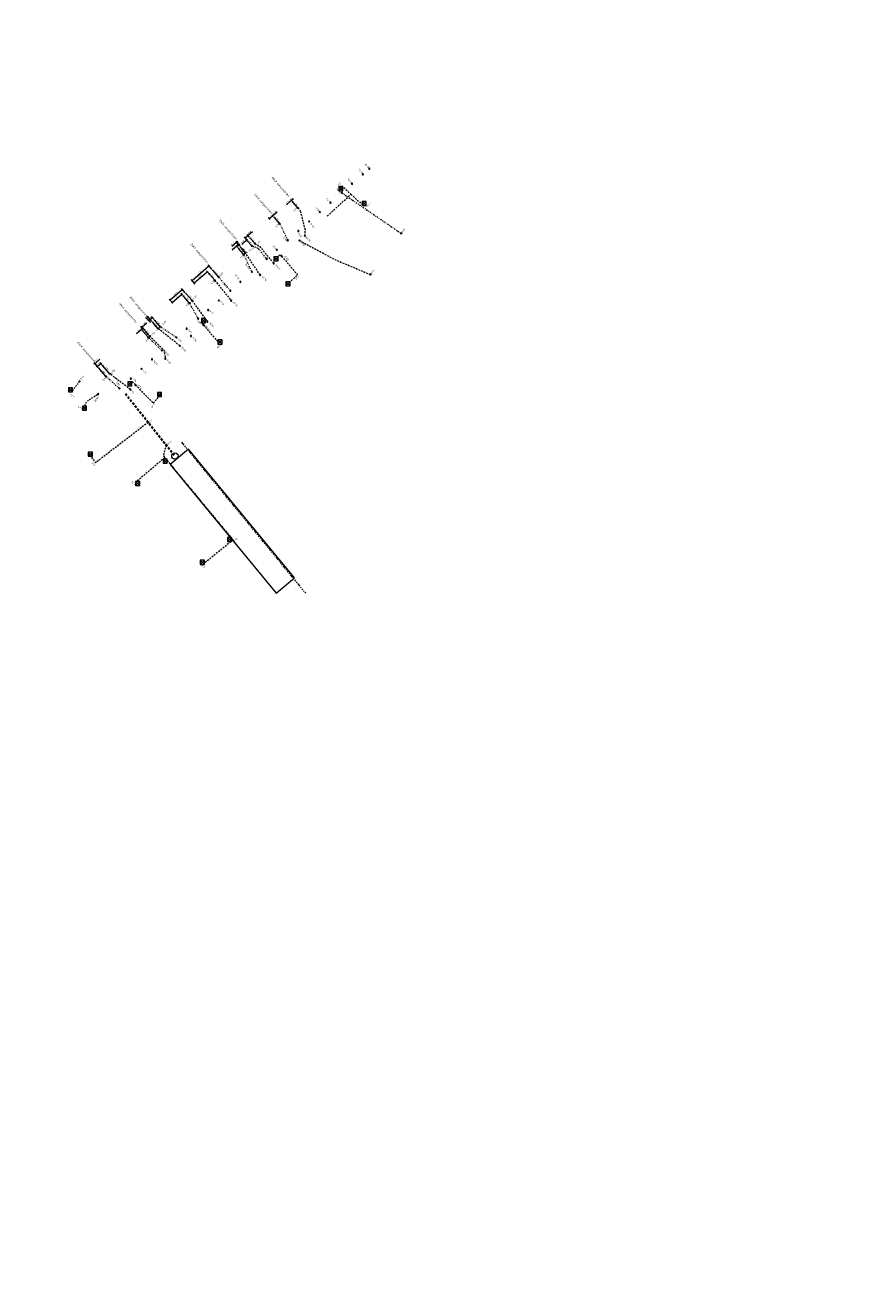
# Model space of a CAD drawing. Header units: inches. Extents: x 0 to 191500, y 0 to 342750.
# Tile 16 of 256: x 184678 to 184819, y 332273 to 332486. Entities that reach past the tile are written whole.
import ezdxf
from ezdxf import colors
from ezdxf.entities.mleader import LeaderData, LeaderLine
from ezdxf.math import Vec2, Vec3

# ---------------------------------------------------------------- set-up
doc = ezdxf.new("R2010")
doc.units = ezdxf.units.IN
doc.header["$MEASUREMENT"] = 0
for name, pattern in [('RI-DRAINAGE', [19.2, 6, -1.8, 1.8, -1.8, 2.4, -1.8, 1.8, -1.8]), ('RI-HWA_HUISAANSLUITING', [4.8, 3, -1.8]), ('RI-HWA_KOLKAANSLUITING', [4.3, 2.5, -1.8]), ('RI-HWA_PVC', [6.4, 4, -2.4]), ('RI-VWA_HUISAANSLUITING', [6.1, 2.5, -1.8, 0, -1.8])]:
    doc.linetypes.add(name, pattern=pattern)
doc.layers.get('0').update_dxf_attribs({"lineweight": 20})
for name, color, linetype, lineweight in [('ECW', 150, 'Continuous', 20), ('N-WE-RI-DRAINAGE-G', 90, 'RI-DRAINAGE', 20), ('N-WE-RI-HWA-MAATVOERING-T25', 151, 'Continuous', 20), ('N-WE-RI-HWA_HUISAANSLUITING_PVC_125-G', 150, 'RI-HWA_HUISAANSLUITING', 20), ('N-WE-RI-HWA_HUISAANSLUITING_PVC_160-G', 150, 'RI-HWA_HUISAANSLUITING', 20), ('N-WE-RI-HWA_INFILTRATIE', 4, 'Continuous', 20), ('N-WE-RI-HWA_KOLK-S', 150, 'Continuous', 20), ('N-WE-RI-HWA_KOLKAANSLUITING', 150, 'RI-HWA_KOLKAANSLUITING', 20), ('N-WE-RI-HWA_RIOOLPUT_ONTSTOPPINGSPUT-G', 150, 'Continuous', 20), ('N-WE-RI-HWA_TRANSPORTLEIDING_PVC_250-G', 150, 'RI-HWA_PVC', 35), ('N-WE-RI-INLAAT', 7, 'Continuous', 20), ('N-WE-RI-VWA-MAATVOERING-T25', 30, 'Continuous', 20), ('N-WE-RI-VWA_HUISAANSLUITING_PVC_125-G', 20, 'RI-VWA_HUISAANSLUITING', 20), ('N-WE-RI-VWA_HUISAANSLUITING_PVC_160-G', 20, 'RI-VWA_HUISAANSLUITING', 20), ('N-WE-RI-VWA_RIOOLPUT_ONTSTOPPINGSPUT-G', 30, 'Continuous', 20), ('Tekst algemeen', 7, 'Continuous', 20)]:
    doc.layers.add(name, color=color, linetype=linetype, lineweight=lineweight)
doc.styles.add('NLCS-ISO-M100-T25', font='txt', dxfattribs={"height": 0.25})
doc.styles.add('NLCS-ISO-M200-T25', font='txt', dxfattribs={"height": 0.5})
doc.styles.add('NLCS-ISO-M250-T18', font='txt', dxfattribs={"height": 0.45})
picture_1 = doc.add_image_def('image1.ecw', size_in_pixel=(220000, 285000))

# ---------------------------------------------------------------- blocks, each defined once
blk = doc.blocks.new('_DotBlank')
at = {"color": 0, "linetype": 'ByBlock', "lineweight": -2}
blk.add_line((-0.5, 0), (-1, 0), dxfattribs=at)
blk.add_circle((0, 0), 0.5, dxfattribs=at)
blk = doc.blocks.new('A$C2C270354')
h = blk.add_hatch(color=256)
h.dxf.hatch_style = 1
edge = h.paths.add_edge_path()
edge.add_arc((0, 0), 0.1, 0, 360)
blk.add_circle((0, 0), 0.1)

msp = doc.modelspace()

# ---------------------------------------------------------------- linework, layer by layer
msp.add_circle((184702.7369, 332413.58023, 0.01838), 0.53282)
at = {"layer": 'N-WE-RI-DRAINAGE-G', "ltscale": 0.1}
msp.add_line((184703.85762, 332415.88975), (184724.71493, 332390.50841), dxfattribs=at)
at = {"layer": 'N-WE-RI-HWA-MAATVOERING-T25'}
for p, q in [((184722.26668, 332456.47273), (184721.50662, 332455.81995)), ((184722.40393, 332456.46641), (184722.21223, 332456.68961)), ((184722.61969, 332456.65172), (184722.428, 332456.87492)), ((184723.35274, 332455.36166), (184722.59939, 332456.23883)), ((184722.63417, 332456.78835), (184722.71003, 332456.8535)), ((184715.03152, 332450.65465), (184715.79149, 332451.30753)), ((184713.0229, 332449.43088), (184712.29854, 332448.80962)), ((184713.63091, 332448.87558), (184712.96861, 332449.64779)), ((184713.7198, 332448.95181), (184713.05749, 332449.72403)), ((184713.2636, 332449.63732), (184713.33951, 332449.70242)), ((184714.81967, 332449.9517), (184714.43184, 332450.40314)), ((184714.63803, 332450.3166), (184714.95566, 332450.58948)), ((184715.28902, 332450.35492), (184714.90119, 332450.80635)), ((184716.11351, 332449.39519), (184715.48451, 332450.12736)), ((184714.5287, 332447.82895), (184713.82629, 332448.64792)), ((184713.91293, 332448.85397), (184713.913, 332448.85403)), ((184714.74554, 332447.88319), (184714.74561, 332447.88325)), ((184706.15982, 332442.46883), (184705.85907, 332442.8196)), ((184706.06516, 332442.73286), (184708.12426, 332444.49835)), ((184708.37075, 332444.3645), (184708.07, 332444.71527)), ((184709.38758, 332443.17857), (184708.56602, 332444.13676)), ((184702.00365, 332439.88319), (184703.92264, 332441.52929)), ((184704.48258, 332441.03011), (184703.86833, 332441.7462)), ((184705.57, 332439.76241), (184704.6779, 332440.80241)), ((184702.41179, 332439.2538), (184701.79753, 332439.96989)), ((184698.6198, 332436.00182), (184697.88087, 332436.86345)), ((184698.08698, 332436.77673), (184698.194, 332436.86851)), ((184698.87864, 332436.2238), (184698.13971, 332437.08542)), ((184697.09403, 332435.1792), (184697.01804, 332435.11419)), ((184697.41999, 332434.95198), (184697.04002, 332435.39618)), ((184697.45945, 332434.98574), (184697.07948, 332435.42994)), ((184697.28548, 332435.34296), (184698.04993, 332435.99688)), ((184698.45994, 332433.81615), (184697.65447, 332434.75777)), ((184699.83475, 332435.10892), (184699.07394, 332435.99607)), ((184689.82019, 332428.45215), (184689.53874, 332428.78128)), ((184689.74473, 332428.69426), (184690.21114, 332429.09309)), ((184690.4386, 332428.98096), (184690.15716, 332429.31009)), ((184691.69516, 332427.51147), (184690.63357, 332428.75295))]:
    msp.add_line(p, q, dxfattribs=at)
at = {"layer": 'N-WE-RI-HWA_HUISAANSLUITING_PVC_125-G', "flags": 128}
for points, elevation in [([(184730.50476, 332458.5882), (184730.77927, 332459.01435)], 63.39545), ([(184734.42985, 332455.8094), (184734.36487, 332455.73828)], 63.3941), ([(184700.74512, 332413.0625), (184700.90446, 332412.869)], 63.07418), ([(184696.23098, 332409.25489), (184696.31064, 332409.15815)], 62.99037), ([(184712.19775, 332399.21565), (184712.12119, 332399.33366), (184712.12119, 332399.33366)], 63.40875), ([(184707.58305, 332395.46924), (184707.54131, 332395.5073), (184707.54131, 332395.5073)], 63.35218)]:
    msp.add_lwpolyline(points, dxfattribs=dict(at, elevation=elevation))
at = {"layer": 'N-WE-RI-HWA_HUISAANSLUITING_PVC_125-G', "ltscale": 0.1, "elevation": 62.61419, "flags": 128}
for points in [[(184723.4179, 332455.2858), (184723.85128, 332454.81044)], [(184724.60112, 332450.60857), (184724.68894, 332451.61784)], [(184720.6979, 332447.17274), (184720.45844, 332447.45264), (184719.89438, 332446.97008)], [(184720.6979, 332447.17274), (184723.38378, 332444.03322), (184721.95946, 332442.71231)], [(184707.56208, 332435.60986), (184707.12921, 332436.0494), (184707.29324, 332436.18973)], [(184707.56207, 332435.60987), (184710.08736, 332432.65806)], [(184696.11515, 332425.53364), (184695.5711, 332426.16137), (184695.32132, 332425.94767)]]:
    msp.add_lwpolyline(points, dxfattribs=at)
at = {"layer": 'N-WE-RI-HWA_HUISAANSLUITING_PVC_125-G', "ltscale": 0.1, "flags": 128}
msp.add_lwpolyline([(184688.39673, 332413.75377), (184689.39961, 332412.44555)], dxfattribs=at)
at = {"layer": 'N-WE-RI-HWA_HUISAANSLUITING_PVC_160-G', "ltscale": 0.1, "flags": 128}
for points, elevation in [([(184728.3708, 332453.92686), (184732.34626, 332457.58263), (184730.77927, 332459.01435)], 62.91674), ([(184723.4179, 332455.2858), (184722.77126, 332456.06934)], 62.61419), ([(184732.34626, 332457.58263), (184734.36487, 332455.73828)], 62.91674), ([(184724.68894, 332451.61784), (184723.85128, 332454.81044)], 62.61419), ([(184716.17868, 332449.31933), (184717.03186, 332448.78102), (184719.34679, 332445.98342)], 63.38033), ([(184723.70037, 332449.81569), (184729.6279, 332446.62537), (184735.60794, 332444.10396)], 62.61419), ([(184714.59373, 332447.75298), (184714.10399, 332448.55243)], 62.61419), ([(184717.09493, 332444.00121), (184714.59373, 332447.75298)], 62.61419), ([(184709.45268, 332443.10265), (184709.45268, 332443.10265), (184712.21591, 332439.70643)], 63.31731), ([(184705.63511, 332439.68651), (184708.2001, 332436.17149)], 63.26589), ([(184697.77674, 332434.48699), (184700.86239, 332431.407), (184701.14429, 332429.96057)], 62.61419), ([(184699.89985, 332435.03301), (184699.12866, 332435.64533)], 62.61419), ([(184703.5838, 332432.10796), (184699.89985, 332435.03301)], 62.61419), ([(184695.25193, 332424.7738), (184691.60958, 332427.55025)], 62.61419), ([(184696.11527, 332425.5335), (184699.1111, 332422.48722)], 62.61419), ([(184699.1111, 332422.48722), (184700.26967, 332423.79588)], 62.61419), ([(184698.25049, 332419.23059), (184689.39961, 332412.44555)], 62.61419), ([(184701.26636, 332415.43229), (184700.76918, 332413.63658), (184712.52219, 332399.47905)], 62.61419), ([(184701.04079, 332413.31189), (184696.23098, 332409.25489)], 63.07418), ([(184712.52246, 332399.47872), (184707.58305, 332395.46924)], 63.40875)]:
    msp.add_lwpolyline(points, dxfattribs=dict(at, elevation=elevation))
at = {"layer": 'N-WE-RI-HWA_INFILTRATIE', "flags": 128}
msp.add_lwpolyline([(184722.85035, 332393.08738), (184705.03903, 332414.71738), (184701.9512, 332412.17468), (184719.76252, 332390.54469)], close=True, dxfattribs=at)
at = {"layer": 'N-WE-RI-HWA_KOLK-S'}
for p, q in [((184730.31921, 332458.85587, 63.39545), (184730.31771, 332458.15942, 63.39545)), ((184730.31771, 332458.15942, 63.39545), (184731.01566, 332458.85438, 63.39545)), ((184730.31771, 332458.15942, 63.39545), (184731.01417, 332458.15792, 63.39545)), ((184730.31921, 332458.85587, 63.39545), (184731.01417, 332458.15792, 63.39545)), ((184731.01566, 332458.85438, 63.39545), (184730.31921, 332458.85587, 63.39545)), ((184731.01417, 332458.15792, 63.39545), (184731.01566, 332458.85438, 63.39545)), ((184734.23936, 332456.37804, 63.3941), (184734.23787, 332455.68159, 63.3941)), ((184734.23787, 332455.68159, 63.3941), (184734.93582, 332456.37654, 63.3941)), ((184734.23787, 332455.68159, 63.3941), (184734.93432, 332455.68009, 63.3941)), ((184734.23936, 332456.37804, 63.3941), (184734.93432, 332455.68009, 63.3941)), ((184734.93582, 332456.37654, 63.3941), (184734.23936, 332456.37804, 63.3941)), ((184734.93432, 332455.68009, 63.3941), (184734.93582, 332456.37654, 63.3941)), ((184719.39499, 332447.07885), (184719.39349, 332446.38239)), ((184719.39349, 332446.38239), (184720.09144, 332447.07735)), ((184719.39499, 332447.07885), (184720.08995, 332446.3809)), ((184720.09144, 332447.07735), (184719.39499, 332447.07885)), ((184720.08995, 332446.3809), (184720.09144, 332447.07735)), ((184719.39349, 332446.38239), (184720.08995, 332446.3809)), ((184721.41987, 332442.87155, 63.24553), (184721.41838, 332442.1751, 63.24553)), ((184721.41838, 332442.1751, 63.24553), (184722.11633, 332442.87006, 63.24553)), ((184721.41987, 332442.87155, 63.24553), (184722.11483, 332442.17361, 63.24553)), ((184722.11633, 332442.87006, 63.24553), (184721.41987, 332442.87155, 63.24553)), ((184722.11483, 332442.17361, 63.24553), (184722.11633, 332442.87006, 63.24553)), ((184721.41838, 332442.1751, 63.24553), (184722.11483, 332442.17361, 63.24553)), ((184707.20749, 332436.6815), (184707.20599, 332435.98504)), ((184707.20599, 332435.98504), (184707.90394, 332436.68)), ((184707.20749, 332436.6815), (184707.90245, 332435.98355)), ((184707.90394, 332436.68), (184707.20749, 332436.6815)), ((184707.90245, 332435.98355), (184707.90394, 332436.68)), ((184707.20599, 332435.98504), (184707.90245, 332435.98355)), ((184709.98451, 332433.10959, 63.11192), (184709.98301, 332432.41314, 63.11192)), ((184709.98301, 332432.41314, 63.11192), (184710.68096, 332433.1081, 63.11192)), ((184709.98301, 332432.41314, 63.11192), (184710.67946, 332432.41164, 63.11192)), ((184709.98451, 332433.10959, 63.11192), (184710.67946, 332432.41164, 63.11192)), ((184710.68096, 332433.1081, 63.11192), (184709.98451, 332433.10959, 63.11192)), ((184710.67946, 332432.41164, 63.11192), (184710.68096, 332433.1081, 63.11192)), ((184694.8133, 332426.07963), (184694.81181, 332425.38318)), ((184694.81181, 332425.38318), (184695.50976, 332426.07814)), ((184694.8133, 332426.07963), (184695.50826, 332425.38168)), ((184695.50976, 332426.07814), (184694.8133, 332426.07963)), ((184695.50826, 332425.38168), (184695.50976, 332426.07814)), ((184684.83409, 332425.06976), (184684.83259, 332424.37331)), ((184684.83259, 332424.37331), (184685.53054, 332425.06826)), ((184684.83259, 332424.37331), (184685.52905, 332424.37181)), ((184684.83409, 332425.06976), (184685.52905, 332424.37181)), ((184685.53054, 332425.06826), (184684.83409, 332425.06976)), ((184685.52905, 332424.37181), (184685.53054, 332425.06826)), ((184694.81181, 332425.38318), (184695.50826, 332425.38168)), ((184699.7957, 332424.27293), (184699.79421, 332423.57647)), ((184699.79421, 332423.57647), (184700.49216, 332424.27143)), ((184699.79421, 332423.57647), (184700.49066, 332423.57498)), ((184699.7957, 332424.27293), (184700.49066, 332423.57498)), ((184700.49216, 332424.27143), (184699.7957, 332424.27293)), ((184700.49066, 332423.57498), (184700.49216, 332424.27143)), ((184687.18931, 332421.98097), (184687.18782, 332421.28452)), ((184687.18782, 332421.28452), (184687.88577, 332421.97947)), ((184687.18931, 332421.98097), (184687.88427, 332421.28302)), ((184687.88577, 332421.97947), (184687.18931, 332421.98097)), ((184687.88427, 332421.28302), (184687.88577, 332421.97947)), ((184687.18782, 332421.28452), (184687.88427, 332421.28302)), ((184688.17234, 332414.23408), (184688.17085, 332413.53763)), ((184688.17085, 332413.53763), (184688.8688, 332414.23258)), ((184688.17085, 332413.53763), (184688.8673, 332413.53613)), ((184688.17234, 332414.23408), (184688.8673, 332413.53613)), ((184688.8688, 332414.23258), (184688.17234, 332414.23408)), ((184688.8673, 332413.53613), (184688.8688, 332414.23258)), ((184700.74387, 332413.05569), (184700.74238, 332412.35923)), ((184700.74238, 332412.35923), (184701.44033, 332413.05419)), ((184700.74387, 332413.05569), (184701.43883, 332412.35774)), ((184701.44033, 332413.05419), (184700.74387, 332413.05569)), ((184701.43883, 332412.35774), (184701.44033, 332413.05419)), ((184700.74238, 332412.35923), (184701.43883, 332412.35774)), ((184696.1281, 332409.31566), (184696.1266, 332408.61921)), ((184696.1266, 332408.61921), (184696.82455, 332409.31416)), ((184696.1281, 332409.31566), (184696.82305, 332408.61771)), ((184696.82455, 332409.31416), (184696.1281, 332409.31566)), ((184696.82305, 332408.61771), (184696.82455, 332409.31416)), ((184696.1266, 332408.61921), (184696.82305, 332408.61771)), ((184711.59224, 332399.91245), (184711.59074, 332399.216)), ((184711.59074, 332399.216), (184712.28869, 332399.91096)), ((184711.59074, 332399.216), (184712.28719, 332399.2145)), ((184711.59224, 332399.91245), (184712.28719, 332399.2145)), ((184712.28869, 332399.91096), (184711.59224, 332399.91245)), ((184712.28719, 332399.2145), (184712.28869, 332399.91096)), ((184707.01152, 332396.07133), (184707.01003, 332395.37487)), ((184707.01003, 332395.37487), (184707.70798, 332396.06983)), ((184707.01152, 332396.07133), (184707.70648, 332395.37338)), ((184707.70798, 332396.06983), (184707.01152, 332396.07133)), ((184707.70648, 332395.37338), (184707.70798, 332396.06983)), ((184707.01003, 332395.37487), (184707.70648, 332395.37338))]:
    msp.add_line(p, q, dxfattribs=at)
at = {"layer": 'N-WE-RI-HWA_KOLKAANSLUITING', "ltscale": 0.1, "flags": 128}
for points in [[(184686.70374, 332426.11291), (184685.32506, 332424.37722), (184685.28031, 332424.41337)], [(184687.37964, 332421.71977), (184687.94135, 332422.77574), (184689.83463, 332424.02377)]]:
    msp.add_lwpolyline(points, dxfattribs=at)
at = {"layer": 'N-WE-RI-HWA_RIOOLPUT_ONTSTOPPINGSPUT-G'}
for p, q in [((184723.51576, 332455.30634, 62.61419), (184723.32003, 332455.26526, 62.61419)), ((184723.39736, 332455.38367, 62.61419), (184723.43843, 332455.18793, 62.61419)), ((184716.27655, 332449.33987, 63.34741), (184716.08081, 332449.2988, 63.34741)), ((184716.15814, 332449.4172, 63.34741), (184716.19922, 332449.22147, 63.34741)), ((184714.6916, 332447.77352, 62.61419), (184714.49586, 332447.73244, 62.61419)), ((184714.57319, 332447.85085, 62.61419), (184714.61427, 332447.65511, 62.61419)), ((184709.55054, 332443.12319, 63.31731), (184709.35481, 332443.08211, 63.31731)), ((184709.43214, 332443.20052, 63.31731), (184709.47321, 332443.00478, 63.31731)), ((184735.7058, 332444.1245, 62.61419), (184735.51007, 332444.08343, 62.61419)), ((184735.5874, 332444.20183, 62.61419), (184735.62847, 332444.0061, 62.61419)), ((184705.73298, 332439.70705, 63.26589), (184705.53724, 332439.66597, 63.26589)), ((184705.61457, 332439.78438, 63.26589), (184705.65565, 332439.58864, 63.26589)), ((184699.99772, 332435.05355, 62.61419), (184699.80198, 332435.01247, 62.61419)), ((184699.87931, 332435.13088, 62.61419), (184699.92039, 332434.93514, 62.61419)), ((184698.62281, 332433.7607, 62.61419), (184698.42707, 332433.71962, 62.61419)), ((184698.5044, 332433.83803, 62.61419), (184698.54548, 332433.64229, 62.61419)), ((184691.85802, 332427.45601, 62.61419), (184691.66228, 332427.41493, 62.61419)), ((184691.73961, 332427.53334, 62.61419), (184691.78069, 332427.3376, 62.61419))]:
    msp.add_line(p, q, dxfattribs=at)
for centre in [(184723.4179, 332455.2858, 62.61419), (184716.17868, 332449.31933, 63.34741), (184714.59373, 332447.75298, 62.61419), (184709.45268, 332443.10265, 63.31731), (184735.60794, 332444.10396, 62.61419), (184705.63511, 332439.68651, 63.26589), (184699.89985, 332435.03301, 62.61419), (184698.52494, 332433.74016, 62.61419), (184691.76015, 332427.43547, 62.61419)]:
    msp.add_circle(centre, 0.1, dxfattribs=at)
at = {"layer": 'N-WE-RI-HWA_TRANSPORTLEIDING_PVC_250-G', "ltscale": 0.1, "elevation": 62.61419, "flags": 128}
msp.add_lwpolyline([(184694.42625, 332424.04699), (184702.7369, 332413.58023)], dxfattribs=at)
at = {"layer": 'N-WE-RI-VWA-MAATVOERING-T25'}
for p, q in [((184718.77269, 332453.34772), (184718.5034, 332453.66127)), ((184718.70957, 332453.5747), (184719.1331, 332453.93846)), ((184719.34795, 332453.84178), (184719.07866, 332454.15534)), ((184719.20896, 332454.00361), (184719.95999, 332454.64863)), ((184720.28132, 332452.75502), (184719.54341, 332453.6142)), ((184713.45144, 332449.1111), (184713.20899, 332448.90316)), ((184713.7198, 332448.95181), (184713.39714, 332449.32801)), ((184714.71037, 332449.82769), (184713.97783, 332449.16174)), ((184714.77204, 332449.90851), (184714.64983, 332450.04294)), ((184714.81547, 332449.94799), (184714.69326, 332450.08242)), ((184714.90178, 332450.0017), (184714.97578, 332450.06897)), ((184715.60231, 332448.99523), (184714.97385, 332449.68653)), ((184713.13309, 332448.83806), (184712.37258, 332448.18579)), ((184713.32554, 332448.61367), (184713.00288, 332448.98987)), ((184714.23809, 332447.54968), (184713.52084, 332448.38595)), ((184705.6965, 332443.16283), (184708.40146, 332445.48209)), ((184709.01661, 332444.91827), (184708.34719, 332445.69901)), ((184706.15982, 332442.46883), (184705.4904, 332443.24958)), ((184710.00182, 332443.76921), (184709.21188, 332444.69052)), ((184702.36075, 332439.4669), (184703.83503, 332440.73153)), ((184704.03788, 332440.64865), (184703.78072, 332440.94844)), ((184702.41179, 332439.2538), (184702.15463, 332439.55359)), ((184705.14894, 332439.35339), (184704.2332, 332440.42094)), ((184698.6198, 332436.00182), (184698.20509, 332436.4854)), ((184698.41119, 332436.39868), (184698.87709, 332436.79823)), ((184699.23752, 332436.53157), (184698.8228, 332437.01515)), ((184697.0725, 332434.7728), (184696.31115, 332434.12153)), ((184697.20682, 332434.76963), (184697.01849, 332434.98979)), ((184697.41999, 332434.95198), (184697.23166, 332435.17214)), ((184698.23775, 332433.56444), (184697.40183, 332434.54165)), ((184697.43766, 332435.08516), (184697.51365, 332435.15017)), ((184700.20281, 332435.40599), (184699.43281, 332436.30384)), ((184689.17616, 332429.0547), (184689.10016, 332428.9897)), ((184689.82186, 332428.45357), (184689.12216, 332429.27169)), ((184689.85986, 332428.48607), (184689.16016, 332429.30419)), ((184689.36615, 332429.21719), (184690.12756, 332429.8684)), ((184691.09521, 332427.04142), (184690.05484, 332428.25808))]:
    msp.add_line(p, q, dxfattribs=at)
at = {"layer": 'N-WE-RI-VWA_HUISAANSLUITING_PVC_125-G', "ltscale": 0.1, "flags": 128}
for points, elevation in [([(184716.73622, 332448.45737), (184715.66957, 332448.92123)], 63.34741), ([(184710.06692, 332443.69329), (184709.33083, 332444.56112)], 63.34289)]:
    msp.add_lwpolyline(points, dxfattribs=dict(at, elevation=elevation))
at = {"layer": 'N-WE-RI-VWA_HUISAANSLUITING_PVC_160-G', "ltscale": 0.1, "flags": 128}
for points, elevation in [([(184730.81809, 332457.82735), (184740.80867, 332450.9987)], 62.66008), ([(184720.34647, 332452.67916), (184719.68449, 332453.46323)], 63.40296), ([(184720.34647, 332452.67916), (184721.72323, 332449.84653)], 63.40296), ([(184714.30319, 332447.47377), (184715.66601, 332444.53881)], 63.39379), ([(184716.73622, 332448.45737), (184718.19052, 332446.74653)], 63.34741), ([(184710.06692, 332443.69329), (184712.05085, 332441.38335)], 63.34289), ([(184706.66577, 332436.68304), (184705.21404, 332439.27749)], 62.66008), ([(184703.01295, 332433.49471), (184700.26791, 332435.33008)], 62.66008)]:
    msp.add_lwpolyline(points, dxfattribs=dict(at, elevation=elevation))
for points in [[(184700.5396, 332431.31699), (184698.30275, 332433.48845)], [(184691.1602, 332426.96542), (184690.11501, 332427.96379)], [(184693.39879, 332424.91111), (184691.1602, 332426.96542)]]:
    msp.add_lwpolyline(points, dxfattribs=at)
at = {"layer": 'N-WE-RI-VWA_RIOOLPUT_ONTSTOPPINGSPUT-G'}
for p, q in [((184720.4366, 332452.72249, 63.40296), (184720.25635, 332452.63583, 63.40296)), ((184720.30315, 332452.76928, 63.40296), (184720.3898, 332452.58903, 63.40296)), ((184740.89879, 332451.04203, 62.66008), (184740.71854, 332450.95537, 62.66008)), ((184740.76534, 332451.08883, 62.66008), (184740.85199, 332450.90857, 62.66008)), ((184714.39332, 332447.5171, 63.39379), (184714.21307, 332447.43044, 63.39379)), ((184714.25986, 332447.5639, 63.39379), (184714.34652, 332447.38364, 63.39379)), ((184715.7597, 332448.96456, 63.38033), (184715.57945, 332448.8779, 63.38033)), ((184715.62624, 332449.01136, 63.38033), (184715.7129, 332448.83111, 63.38033)), ((184710.15704, 332443.73662, 63.34289), (184709.97679, 332443.64996, 63.34289)), ((184710.02359, 332443.78342, 63.34289), (184710.11024, 332443.60317, 63.34289)), ((184705.30417, 332439.32082, 62.66008), (184705.12392, 332439.23416, 62.66008)), ((184705.17071, 332439.36762, 62.66008), (184705.25737, 332439.18737, 62.66008)), ((184700.35804, 332435.3734, 62.66008), (184700.17778, 332435.28675, 62.66008)), ((184700.22458, 332435.4202, 62.66008), (184700.31124, 332435.23995, 62.66008)), ((184698.39288, 332433.53178), (184698.21263, 332433.44512)), ((184698.25942, 332433.57858), (184698.34608, 332433.39833)), ((184691.25033, 332427.00874), (184691.07008, 332426.92209)), ((184691.11688, 332427.05554), (184691.20353, 332426.87529))]:
    msp.add_line(p, q, dxfattribs=at)
for centre in [(184720.34647, 332452.67916, 63.40296), (184740.80867, 332450.9987, 62.66008), (184714.30319, 332447.47377, 63.39379), (184715.66957, 332448.92123, 63.38033), (184710.06692, 332443.69329, 63.34289), (184705.21404, 332439.27749, 62.66008), (184700.26791, 332435.33008, 62.66008), (184698.30275, 332433.48845), (184691.1602, 332426.96542)]:
    msp.add_circle(centre, 0.1, dxfattribs=at)

# ---------------------------------------------------------------- block references
at = {"layer": 'N-WE-RI-HWA-MAATVOERING-T25'}
for p, xscale, yscale, zscale, rotation in [((184722.34254, 332456.53788), 0.09999999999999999, 0.09999999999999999, 0.09999999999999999, 40.65766758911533), ((184722.53423, 332456.31469), 0.1, 0.1, 0.1, 130.6576676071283), ((184722.55831, 332456.7232), 0.09999999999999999, 0.09999999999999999, 0.09999999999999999, 220.6576675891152), ((184723.4179, 332455.2858), 0.1, 0.1, 0.1, 310.6576676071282), ((184713.09881, 332449.49598), 0.1, 0.1, 0.1, 40.61863747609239), ((184713.18769, 332449.57222), 0.09999999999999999, 0.09999999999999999, 0.09999999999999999, 220.6186374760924), ((184714.56217, 332450.25144), 0.1, 0.1, 0.1, 220.6656893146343), ((184715.03152, 332450.65465), 0.1, 0.1, 0.1, 40.66568931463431), ((184715.41934, 332450.20321), 0.1, 0.1, 0.1, 130.665689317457), ((184716.17868, 332449.31933), 0.1, 0.1, 0.1, 310.665689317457), ((184713.76119, 332448.72383), 0.1, 0.1, 0.1, 130.6186374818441), ((184714.5938, 332447.75304), 0.1, 0.1, 0.1, 310.6186374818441), ((184705.98925, 332442.66777), 0.1, 0.1, 0.1, 220.6100966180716), ((184708.20018, 332444.56344), 0.1, 0.1, 0.1, 40.61009661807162), ((184708.50093, 332444.21267), 0.1, 0.1, 0.1, 130.610096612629), ((184709.45268, 332443.10265), 0.1, 0.1, 0.1, 310.610096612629), ((184703.99854, 332441.59439), 0.09999999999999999, 0.09999999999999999, 0.09999999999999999, 40.62269001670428), ((184704.6128, 332440.87831), 0.1, 0.1, 0.1, 130.6226900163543), ((184701.92775, 332439.81808), 0.1, 0.1, 0.1, 220.6226900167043), ((184705.63511, 332439.68651), 0.1, 0.1, 0.1, 310.6226900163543), ((184698.01107, 332436.71163), 0.1, 0.1, 0.1, 220.6162232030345), ((184698.26991, 332436.93361), 0.1, 0.1, 0.1, 40.61622320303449), ((184697.17002, 332435.2442), 0.1, 0.1, 0.1, 40.54419198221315), ((184697.20949, 332435.27796), 0.1, 0.1, 0.1, 220.544191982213), ((184697.58946, 332434.83376), 0.1, 0.1, 0.1, 130.5441920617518), ((184699.00884, 332436.07198), 0.1, 0.1, 0.1, 130.6162231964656), ((184699.89985, 332435.03301), 0.1, 0.1, 0.1, 310.6162231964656), ((184698.52494, 332433.74016), 0.1, 0.1, 0.1, 310.5441920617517), ((184689.66872, 332428.62927), 0.1, 0.1, 0.1, 220.5338744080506), ((184690.28714, 332429.15808), 0.1, 0.1, 0.1, 40.53387440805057), ((184690.56858, 332428.82895), 0.09999999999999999, 0.09999999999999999, 0.09999999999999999, 130.5338744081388), ((184691.76015, 332427.43547), 0.1, 0.1, 0.1, 310.5338744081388)]:
    msp.add_blockref('_DotBlank', p, dxfattribs=dict(at, xscale=xscale, yscale=yscale, zscale=zscale, rotation=rotation))
at = {"layer": 'N-WE-RI-INLAAT', "xscale": -1, "rotation": 222.5815047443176}
for p in [(184735.4482, 332461.89031, 63.3799), (184734.35081, 332460.92735, 63.3799), (184730.81799, 332457.82745, 62.66008), (184732.53936, 332459.33778, 63.3799), (184728.92395, 332456.16523, 63.3799), (184727.12001, 332454.58225, 63.3799), (184723.51213, 332451.41631, 63.3799), (184725.31607, 332452.99928, 63.3799), (184721.72323, 332449.84653, 63.3799), (184723.70037, 332449.81569, 62.61419), (184724.60112, 332450.60857, 62.61419), (184719.88911, 332448.23706, 62.66008), (184720.6979, 332447.17274, 62.61419), (184718.19052, 332446.74653, 62.66008), (184719.34679, 332445.98342, 62.61419), (184713.74946, 332442.86597, 62.66008), (184715.67354, 332444.54634, 62.66008), (184717.09493, 332444.00121, 62.61419), (184712.05469, 332441.38719, 62.66008), (184710.14076, 332439.71615, 62.66008), (184712.21591, 332439.70643, 62.61419), (184706.66693, 332436.6842, 62.66008), (184708.34017, 332438.14452, 62.66008), (184704.72394, 332434.98813, 62.66008), (184707.56208, 332435.60986, 62.61419), (184708.2001, 332436.17149, 62.61419), (184703.01309, 332433.49485, 62.66008), (184703.5838, 332432.10796, 62.61419), (184705.46035, 332433.7598, 62.61419), (184698.88709, 332429.82795), (184700.5396, 332431.31699), (184701.14429, 332429.96057, 62.61419), (184697.11445, 332428.23988), (184686.70374, 332426.11291), (184695.3284, 332426.5959), (184689.83463, 332424.02377), (184693.41403, 332424.92635), (184695.25193, 332424.7738, 62.61419), (184696.11402, 332425.53477, 62.61419), (184698.25049, 332419.23059, 62.61419), (184701.26636, 332415.43229, 62.61419)]:
    msp.add_blockref('A$C2C270354', p, dxfattribs=at)
at = {"layer": 'N-WE-RI-VWA-MAATVOERING-T25'}
for p, xscale, yscale, zscale, rotation in [((184718.63371, 332453.50955), 0.09999999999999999, 0.09999999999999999, 0.09999999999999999, 220.6576676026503), ((184719.20896, 332454.00361), 0.1, 0.1, 0.1, 40.65766760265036), ((184719.47826, 332453.69006), 0.1, 0.1, 0.1, 130.6576676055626), ((184720.34647, 332452.67916), 0.1, 0.1, 0.1, 310.6576676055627), ((184713.52735, 332449.1762), 0.1, 0.1, 0.1, 40.61863748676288), ((184714.78437, 332449.89496), 0.1, 0.1, 0.1, 42.27368899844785), ((184714.82779, 332449.93443), 0.1, 0.1, 0.1, 222.2736889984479), ((184714.90658, 332449.76053), 0.1, 0.1, 0.1, 132.2736890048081), ((184713.13309, 332448.83806), 0.1, 0.1, 0.1, 220.6186374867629), ((184713.45574, 332448.46186), 0.1, 0.1, 0.1, 130.6186374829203), ((184714.30319, 332447.47377), 0.09999999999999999, 0.09999999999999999, 0.09999999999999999, 310.6186374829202), ((184715.66957, 332448.92123), 0.1, 0.1, 0.1, 312.2736890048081), ((184708.47737, 332445.54718), 0.1, 0.1, 0.1, 40.61009661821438), ((184709.14679, 332444.76644), 0.09999999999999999, 0.09999999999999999, 0.09999999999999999, 130.6100966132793), ((184705.62058, 332443.09774), 0.1, 0.1, 0.1, 220.6100966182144), ((184710.06692, 332443.69329), 0.09999999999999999, 0.09999999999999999, 0.09999999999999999, 310.6100966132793), ((184703.91094, 332440.79663), 0.1, 0.1, 0.1, 40.62269004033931), ((184702.28484, 332439.40179), 0.1, 0.1, 0.1, 220.6226900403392), ((184704.16809, 332440.49685), 0.1, 0.1, 0.1, 130.62269001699), ((184705.21404, 332439.27749), 0.1, 0.1, 0.1, 310.62269001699), ((184698.33528, 332436.33358), 0.1, 0.1, 0.1, 220.6162231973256), ((184698.953, 332436.86333), 0.09999999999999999, 0.09999999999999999, 0.09999999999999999, 40.61622319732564), ((184699.36772, 332436.37975), 0.1, 0.1, 0.1, 130.6162231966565), ((184697.14849, 332434.83781), 0.1, 0.1, 0.1, 40.54419205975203), ((184697.33682, 332434.61764), 0.1, 0.1, 0.1, 130.5441920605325), ((184697.36167, 332435.02016), 0.09999999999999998, 0.09999999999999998, 0.09999999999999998, 220.5441920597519), ((184700.26791, 332435.33008), 0.1, 0.1, 0.1, 310.6162231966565), ((184698.30275, 332433.48845), 0.1, 0.1, 0.1, 310.5441920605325), ((184689.25215, 332429.1197), 0.1, 0.1, 0.1, 40.53903410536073), ((184689.29015, 332429.1522), 0.1, 0.1, 0.1, 220.5390341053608), ((184689.98985, 332428.33408), 0.1, 0.1, 0.1, 130.5338744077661), ((184691.1602, 332426.96542), 0.1, 0.1, 0.1, 310.5338744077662)]:
    msp.add_blockref('_DotBlank', p, dxfattribs=dict(at, xscale=xscale, yscale=yscale, zscale=zscale, rotation=rotation))

# ---------------------------------------------------------------- texts
at = {"layer": 'N-WE-RI-HWA-MAATVOERING-T25', "char_height": 0.3, "attachment_point": 1, "style": 'NLCS-ISO-M250-T18'}
for s, width, insert, rotation in [('2.12', 0.8955242, (184729.99931, 332459.10459), 42.0207017), ('2.73', 0.8955242, (184735.65387, 332455.96289, 63.3941), 219.8668711), ('5.00', 0.6383417, (184722.58091, 332454.86304), 42.520694), ('4.65', 0.6383417, (184716.36329, 332449.27749, 63.34741), 42.520694), ('39.00', 0.5098418, (184723.98086, 332449.78293), 311.3560199), ('40.20', 0.5098418, (184724.90813, 332450.54785), 311.3560199), ('4.50', 0.6383417, (184714.72831, 332447.86841), 42.520694), ('35.00', 0.5098418, (184721.23871, 332447.39876), 311.3560199), ('33.20', 0.5098418, (184719.80567, 332445.86541), 311.3560199), ('13.22', 0.8955242, (184736.33295, 332444.82626), 235.8683666), ('4.35', 0.6383417, (184708.68755, 332442.63153), 43.5791377), ('30.20', 0.5098418, (184717.53009, 332443.92493), 311.3560199), ('4.15', 0.8955242, (184723.67641, 332443.7242), 222.4651683), ('4.35', 0.6383417, (184705.66363, 332440.08907), 43.5791377), ('23.70', 0.5098418, (184712.62789, 332439.65296), 311.3560199), ('4.80', 0.2963618, (184698.63252, 332433.9642), 41.3751869), ('4.70', 0.5273265, (184699.53196, 332434.73025, 63.17698), 41.3774708), ('17.50', 0.5098418, (184708.01918, 332435.55155), 311.3560199), ('18.35', 0.5098418, (184708.69727, 332436.13983), 311.3560199), ('14.70', 0.5098418, (184705.83139, 332433.67162), 311.3560199), ('3.88', 0.5098418, (184710.57533, 332432.17311), 220.1295867), ('12.20', 0.5098418, (184703.988, 332432.01171), 311.3560199), ('4.58', 0.2263695, (184691.89075, 332427.59391), 42.9423559), ('8.95', 0.5098418, (184701.55108, 332429.89847), 311.3560199), ('51.23', 0.3549396, (184687.43707, 332426.98259), 236.550172), ('2.22', 0.3050371, (184685.70671, 332423.33011), 141.6390123), ('55.00', 0.3549396, (184689.96158, 332423.52057), 236.550172), ('1.10', 0.5490612, (184695.53396, 332424.77429), 307.5546966), ('2.25', 0.5098418, (184696.69391, 332425.65223), 311.3560199), ('3.46', 0.3050371, (184687.11887, 332421.36043), 151.3013778), ('4.30', 0.5098418, (184699.4335, 332422.27216), 231.1212971), ('6.15', 0.1698721, (184698.98722, 332419.48679), 217.3495427), ('11.96', 0.3039236, (184702.22531, 332415.93029), 218.449729), ('11.15', 0.5098418, (184689.2174, 332411.82888), 128.8915186), ('6.30', 0.5098418, (184695.89817, 332408.64792), 128.8915186), ('18.00', 0.3039236, (184713.35286, 332399.65271), 218.449729), ('6.36', 0.5098418, (184707.56087, 332394.70455), 128.8915186)]:
    msp.add_mtext_dynamic_manual_height_columns(s, width=width, gutter_width=2.25, heights=[0], dxfattribs=dict(at, insert=insert, rotation=rotation))
at = {"layer": 'N-WE-RI-HWA-MAATVOERING-T25', "char_height": 0.25, "attachment_point": 5, "style": 'NLCS-ISO-M100-T25'}
for s, insert, rotation in [('\\A1;0.28', (184721.72167, 332456.26169), 40.6576676), ('\\A1;1.36', (184723.12399, 332455.92729), 310.6576676), ('\\A1;0.62', (184715.32236, 332451.16159), 40.6656893), ('\\A1;0.12', (184712.49582, 332449.23572), 40.6186375), ('\\A1;1.17', (184715.94692, 332449.88834), 310.6656893), ('\\A1;1.28', (184714.32551, 332448.36539), 310.6186375), ('\\A1;2.91', (184706.96779, 332443.76364), 40.6100966), ('\\A1;1.46', (184709.12484, 332443.78459), 310.6100966), ('\\A1;2.73', (184702.83619, 332440.85425), 40.62269), ('\\A1;1.57', (184705.27196, 332440.40937), 310.62269), ('\\A1;0.34', (184698.01355, 332436.97064), 40.6162232), ('\\A1;0.05', (184697.58049, 332435.85193), 40.544192), ('\\A1;1.44', (184698.20538, 332434.41372), 310.5441921), ('\\A1;1.37', (184699.60237, 332435.67944), 310.6162232), ('\\A1;0.81', (184689.8512, 332429.04188), 40.5338744), ('\\A1;1.83', (184691.31257, 332428.25894), 310.5338744)]:
    msp.add_mtext(s, dxfattribs=dict(at, insert=insert, rotation=rotation))
at = {"layer": 'N-WE-RI-VWA-MAATVOERING-T25', "char_height": 0.3, "attachment_point": 1, "style": 'NLCS-ISO-M250-T18'}
for s, width, insert, rotation in [('22.70', 0.8955242, (184733.71683, 332461.93158, 0.71981), 311.267253), ('24.16', 0.8955242, (184734.8504, 332462.8452, 0.71981), 311.267253), ('20.29', 0.8955242, (184731.91346, 332460.31006), 311.267253), ('18.00', 0.8955242, (184730.06357, 332458.61845), 311.267253), ('15.48', 0.560394, (184728.39016, 332457.02361), 310.5471956), ('13.08', 0.560394, (184726.54911, 332455.51037), 310.5471956), ('3.14', 0.6383417, (184719.55171, 332452.23123), 42.520694), ('10.68', 0.560394, (184725.631, 332452.82634), 310.5471956), ('12.10', 0.8955242, (184741.5278, 332451.74668), 235.8683666), ('5.90', 0.560394, (184721.10758, 332450.48042), 310.5471956), ('8.28', 0.560394, (184723.64927, 332451.13356), 310.5471956), ('3.25', 0.6383417, (184713.62411, 332446.90337), 42.520694), ('3.40', 0.6383417, (184715.43027, 332448.31843, 63.3799), 42.520694), ('1.20', 0.4044809, (184717.72791, 332447.29075, 63.34741), 310.5471956), ('3.46', 0.4044809, (184719.40577, 332449.04007), 310.5471956), ('18.50', 0.3127471, (184714.7283, 332445.97064), 310.5471956), ('3.05', 0.6383417, (184710.11452, 332443.98792), 43.5791377), ('15.95', 0.23726, (184712.97639, 332444.16044), 310.5471956), ('13.70', 0.5718034, (184711.06897, 332442.68405), 310.5471956), ('3.00', 0.6383417, (184704.44729, 332438.85242), 43.5791377), ('11.16', 0.23726, (184710.52365, 332439.71736), 310.5471956), ('6.55', 0.23726, (184706.62507, 332436.52103), 310.5471956), ('8.77', 0.23726, (184708.72307, 332438.14574), 310.5471956), ('3.30', 0.4004828, (184700.53252, 332435.81327), 41.8298669), ('3.97', 0.23726, (184705.10683, 332434.98934), 310.5471956), ('3.11', 0.5134287, (184697.72947, 332433.01013), 38.5464472), ('1.70', 0.23726, (184703.42702, 332433.41279, 62.66008), 310.5471956), ('12.35', 0.4579323, (184701.19347, 332431.32558), 310.5471956), ('7.75', 0.4579323, (184697.44687, 332428.14792), 310.5471956), ('10.13', 0.4579323, (184699.30215, 332429.70755), 310.5471956), ('3.03', 0.6524754, (184690.53724, 332426.36694), 46.3126706), ('2.80', 0.899173, (184693.02977, 332426.16767), 310.5471956), ('5.34', 0.4579323, (184695.82153, 332426.80187), 310.5471956)]:
    msp.add_mtext_dynamic_manual_height_columns(s, width=width, gutter_width=2.25, heights=[0], dxfattribs=dict(at, insert=insert, rotation=rotation))
at = {"layer": 'N-WE-RI-VWA-MAATVOERING-T25', "char_height": 0.25, "attachment_point": 5, "style": 'NLCS-ISO-M100-T25'}
for s, insert, rotation in [('\\A1;0.76', (184719.49536, 332454.50663), 40.6576676), ('\\A1;1.33', (184720.0603, 332453.31166), 310.6576676), ('\\A1;0.06', (184714.17594, 332449.60537), 42.273689), ('\\A1;1.13', (184715.43236, 332449.47205), 312.273689), ('\\A1;0.52', (184712.58793, 332448.62739), 40.6186375), ('\\A1;1.30', (184714.02748, 332448.09476), 310.6186375), ('\\A1;3.76', (184706.92205, 332444.4705), 40.6100966), ('\\A1;1.41', (184709.75489, 332444.35679), 310.6100966), ('\\A1;2.14', (184702.97093, 332440.24722), 40.62269), ('\\A1;1.61', (184704.83907, 332440.01413), 310.62269), ('\\A1;0.81', (184698.5172, 332436.74648), 40.6162232), ('\\A1;0.28', (184696.52707, 332434.56285), 40.5441921), ('\\A1;1.49', (184697.96797, 332434.1798), 310.5441921), ('\\A1;1.38', (184699.96583, 332435.98186), 310.6162232), ('\\A1;0.05', (184689.65811, 332429.72349), 40.5390341), ('\\A1;1.80', (184690.72323, 332427.77648), 310.5338744)]:
    msp.add_mtext(s, dxfattribs=dict(at, insert=insert, rotation=rotation))
at = {"layer": 'Tekst algemeen', "style": 'NLCS-ISO-M200-T25', "oblique": 15}
for s, p in [('RWA aangesloten', (184718.94348, 332460.3961)), ('DWA aangesloten', (184716.0296, 332457.54681)), ('RWA aangesloten', (184710.09025, 332453.19709)), ('DWA aangesloten', (184705.29278, 332449.20315)), ('RWA aangesloten', (184693.29112, 332439.14968)), ('RWA aangesloten', (184695.03433, 332440.254)), ('DWA aangesloten', (184686.25388, 332432.63893))]:
    msp.add_text(s, height=0.36, rotation=311.3723761, dxfattribs=at).set_placement(p)

# ---------------------------------------------------------------- pictures from other files: only their frames are drawn
at = {"layer": 'ECW'}
image = msp.add_image(picture_1, insert=(180500, 328500), size_in_units=(11000, 14250), dxfattribs=at)
image.dxf.flags = 7

# ---------------------------------------------------------------- leaders
at = {"layer": 'Tekst algemeen'}
ml = msp.add_multileader_mtext('Standard', dxfattribs=at)
ml.set_content('Grindkoffer', color=256)
ml.set_leader_properties()
ml.build(insert=Vec2(0, 0))
ml.multileader.update_dxf_attribs({"text_right_attachment_type": 6, "dogleg_length": 0.2, "arrow_head_size": 5})
ctx = ml.context
ctx.base_point, ctx.char_height, ctx.arrow_head_size, ctx.landing_gap_size, ctx.plane_origin, ctx.plane_x_axis, ctx.plane_y_axis = Vec3(185789.34017, 332982.33236), 0.5, 5, 0.2, Vec3(185787.00548, 332984.05412), Vec3(0.995206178, 0.097799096), Vec3(-0.097799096, 0.995206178)
ctx.right_attachment = 6
notes = []
notes.append((ctx, [(0, (0, 0, 0), (0, 0), (1, 0), 1, [])]))
ctx.mtext.insert, ctx.mtext.text_direction, ctx.mtext.rotation, ctx.mtext.flow_direction = Vec3(185789.51476, 332982.60072), Vec3(0.995206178, 0.097799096), 0.097955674, 5
for ctx, leaders in notes:
    for number, flags, end, landing, length, lines in leaders:
        leader = LeaderData()
        leader.index, (leader.has_last_leader_line, leader.has_dogleg_vector, leader.attachment_direction) = number, flags
        leader.last_leader_point, leader.dogleg_vector, leader.dogleg_length = Vec3(end), Vec3(landing), length
        for number, points, colour, breaks in lines:
            line = LeaderLine()
            line.index, line.vertices, line.color, line.breaks = number, Vec3.list(points), colors.encode_raw_color(colour), breaks
            leader.lines.append(line)
        ctx.leaders.append(leader)

doc.saveas('drawing.dxf')
